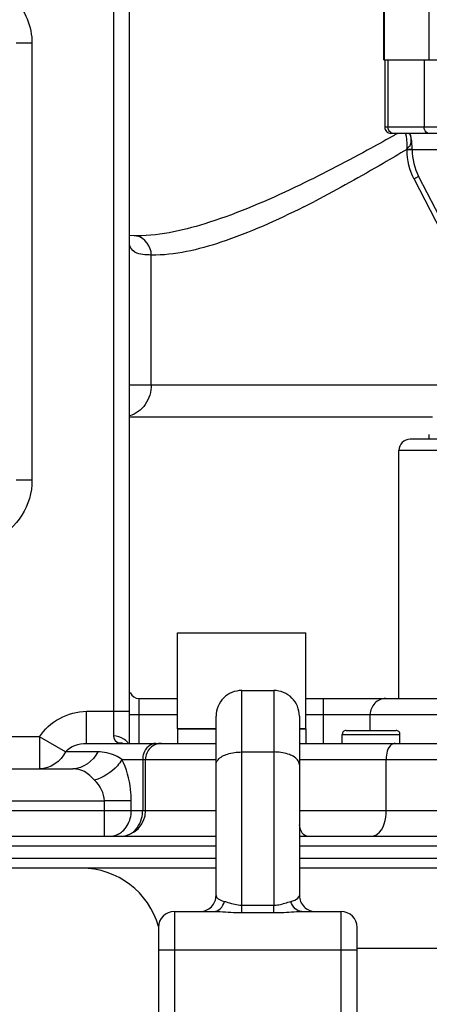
# Model space of a CAD drawing. Header units: millimetres. Extents: x 0 to 11890, y 0 to 8410.
# Tile 139 of 190: x 5606 to 5734, y 5114 to 5421. Entities that reach past the tile are written whole.
import ezdxf

# ---------------------------------------------------------------- set-up
doc = ezdxf.new("R2010")
doc.units = ezdxf.units.MM
doc.header["$LTSCALE"] = 653.95
doc.layers.get('0').update_dxf_attribs({"linetype": 'CONTINUOUS'})
for name, color, linetype in [('304103000052DXF_CONTINUOUS_LINE', 7, 'CONTINUOUS'), ('304103000055DXF_CONTINUOUS_LINE', 7, 'CONTINUOUS'), ('304103000066DXF_CONTINUOUS_LINE', 7, 'CONTINUOUS'), ('304105000051DXF_CONTINUOUS_LINE', 7, 'CONTINUOUS'), ('304105000298DXF_CONTINUOUS_LINE', 7, 'CONTINUOUS'), ('304106000100DXF_CONTINUOUS_LINE', 7, 'CONTINUOUS'), ('304304000100DXF_CONTINUOUS_LINE', 7, 'CONTINUOUS'), ('501023000221DXF_CONTINUOUS_LINE', 7, 'CONTINUOUS'), ('R180-1-YUNDONGFANWDXF_DIMENSION', 7, 'CONTINUOUS')]:
    doc.layers.add(name, color=color, linetype=linetype)
doc.styles.get("Standard").update_dxf_attribs({"font": 'txt', "width": 0.7})
doc.dimstyles.new('DIMSTYLE_1', dxfattribs={"dimtxt": 100, "dimasz": 60, "dimexe": 5, "dimexo": 0.2, "dimgap": 2.5, "dimtad": 1, "dimdsep": 46, "dimtxsty": 'Standard', "dimblk": '_FILLED', "dimblk1": '_FILLED', "dimblk2": '_FILLED', "dimcen": 0.09, "dimclrt": 5, "dimazin": 2, "dimtp": 0.01, "dimtm": 0.01, "dimtfac": 1, "dimtofl": 0, "dimtmove": 0, "dimatfit": 3, "dimldrblk": '_FILLED', "dimfxl": 0, "dimtolj": 1, "dimarcsym": 0})
doc.dimstyles.new('DIMSTYLE_2', dxfattribs={"dimtxt": 100, "dimasz": 60, "dimexe": 5, "dimexo": 0.2, "dimgap": 2.5, "dimtad": 1, "dimdec": 1, "dimdsep": 46, "dimtxsty": 'Standard', "dimblk": '_FILLED', "dimblk1": '_FILLED', "dimblk2": '_FILLED', "dimcen": 0.09, "dimclrt": 5, "dimazin": 2, "dimtp": 0.01, "dimtm": 0.01, "dimtfac": 1, "dimtdec": 1, "dimtofl": 0, "dimtmove": 0, "dimatfit": 3, "dimldrblk": '_FILLED', "dimfxl": 0, "dimtolj": 1, "dimarcsym": 0})

# ---------------------------------------------------------------- blocks, each defined once
blk = doc.blocks.new('_FILLED')
at = {"color": 0, "linetype": 'ByBlock'}
blk.add_solid([(0, 0), (-1, 0.1667), (-1, -0.1667)], dxfattribs=at)
blk = doc.blocks.new('*D1')
at = {"layer": 'R180-1-YUNDONGFANWDXF_DIMENSION', "color": 2, "linetype": 'Continuous'}
for p, q in [((6148.19, 5624.09), (4999.64, 5624.09)), ((5049.64, 5624.09), (5049.64, 5247.34)), ((5049.64, 4870.59), (5049.64, 5247.34)), ((5593.98, 4870.59), (4999.64, 4870.59))]:
    blk.add_line(p, q, dxfattribs=at)
at = {"layer": 'R180-1-YUNDONGFANWDXF_DIMENSION', "color": 2, "linetype": 'Continuous', "xscale": 60, "yscale": 60, "zscale": 60}
for p, rotation in [((5049.64, 5624.09), 90), ((5049.64, 4870.59), 270)]:
    blk.add_blockref('_FILLED', p, dxfattribs=dict(at, rotation=rotation))
blk = doc.blocks.new('*D3')
at = {"layer": 'R180-1-YUNDONGFANWDXF_DIMENSION', "color": 2, "linetype": 'Continuous'}
for p, q in [((7942.19, 7214.56), (4728.59, 7214.56)), ((4778.59, 7214.56), (4778.59, 6042.57)), ((4778.59, 4870.59), (4778.59, 6042.57)), ((5593.98, 4870.59), (4728.59, 4870.59))]:
    blk.add_line(p, q, dxfattribs=at)
at = {"layer": 'R180-1-YUNDONGFANWDXF_DIMENSION', "color": 2, "linetype": 'Continuous', "xscale": 60, "yscale": 60, "zscale": 60}
for p, rotation in [((4778.59, 7214.56), 90), ((4778.59, 4870.59), 270)]:
    blk.add_blockref('_FILLED', p, dxfattribs=dict(at, rotation=rotation))

msp = doc.modelspace()

# ---------------------------------------------------------------- linework, layer by layer
at = {"layer": '304103000052DXF_CONTINUOUS_LINE', "color": 9, "linetype": 'Continuous'}
for p, q in [((5635.193, 5448.091), (5635.193, 5197.39)), ((5609.774, 5413.748), (5604.793, 5413.748)), ((5609.774, 5413.748), (5609.774, 5277.253)), ((5698.144, 5364.466), (5697.93, 5364.356)), ((5646.991, 5307.091), (5646.991, 5347.6)), ((5640.193, 5307.091), (5767.443, 5307.091)), ((5609.774, 5277.253), (5604.793, 5277.253)), ((5643.193, 5195.091), (5643.193, 5209.091)), ((5700.749, 5195.091), (5700.749, 5209.091)), ((5626.739, 5195.091), (5626.739, 5205.091)), ((5626.739, 5205.091), (5640.193, 5205.091)), ((5640.193, 5204.091), (5655.193, 5204.091)), ((5695.193, 5204.091), (5980.069, 5204.091)), ((5715.299, 5199.091), (5715.299, 5204.091)), ((5612.154, 5197.091), (5601.193, 5197.091)), ((5612.155, 5197.091), (5612.155, 5187.091)), ((5620.238, 5192.424), (5612.156, 5197.092)), ((5630.272, 5192.424), (5620.238, 5192.424)), ((5637.822, 5190.091), (5667.193, 5190.091)), ((5644.309, 5190.091), (5644.309, 5174.091)), ((5693.193, 5190.091), (5817.204, 5190.091)), ((5720.243, 5174.091), (5720.243, 5190.091)), ((5557.608, 5177.091), (5632.352, 5177.09)), ((5640.753, 5177.091), (5632.352, 5177.091)), ((5632.352, 5166.091), (5632.352, 5177.09)), ((5640.753, 5174.091), (5640.753, 5177.091)), ((5557.608, 5174.089), (5632.352, 5174.091)), ((5632.352, 5174.091), (5667.193, 5174.091)), ((5693.193, 5174.091), (5822.71, 5174.091)), ((5560.165, 5163.091), (5667.193, 5163.091)), ((5693.193, 5163.091), (5811.617, 5163.091)), ((5667.193, 5159.091), (5522.693, 5159.091)), ((6067.193, 5159.091), (5693.193, 5159.091)), ((5711.193, 5131.091), (6049.193, 5131.091))]:
    msp.add_line(p, q, dxfattribs=at)
at = {"layer": '304103000052DXF_CONTINUOUS_LINE', "color": 7, "linetype": 'Continuous'}
for p, q in [((5640.193, 5195.091), (5640.193, 5448.793)), ((5722.715, 5384.95), (5722.132, 5384.623)), ((5641.786, 5353.599), (5640.193, 5353.7)), ((5642.525, 5353.591), (5641.671, 5353.599)), ((5640.193, 5297.091), (5734.714, 5297.091)), ((5643.193, 5209.091), (5655.193, 5209.091)), ((5695.193, 5209.091), (5772.909, 5209.091)), ((5626.739, 5195.091), (5650.193, 5195.091)), ((5650.195, 5195.091), (5667.193, 5195.091)), ((5693.193, 5195.091), (5970.193, 5195.091)), ((5645.193, 5174.091), (5645.193, 5190.091)), ((5562.193, 5187.091), (5622.5, 5187.091)), ((5562.85, 5166.091), (5667.193, 5166.091)), ((5693.193, 5166.091), (5812.196, 5166.091)), ((5667.193, 5156.091), (5525.697, 5156.091)), ((6067.193, 5156.091), (5693.193, 5156.091))]:
    msp.add_line(p, q, dxfattribs=at)
at = {"layer": '304103000052DXF_CONTINUOUS_LINE', "color": 9, "linetype": 'Continuous'}
msp.add_lwpolyline([(5636.978, 5195.159), (5637.401, 5195.108), (5637.831, 5195.091)], dxfattribs=at)
for centre, radius, start, end in [((5545.696, 5658.853), 331.518, 296.68392, 297.33574), ((5641.693, 5348.875), 4.725, 80.13465, 88.87248), ((5637.199, 5191.17), 3.996, 82.2989, 93.16289), ((5637.188, 5191.071), 4.095, 76.20993, 82.32683), ((5637.018, 5193.507), 3.178, 30.31303, 37.0222), ((5633.915, 5172.154), 6.082, 291.14943, 297.90105)]:
    msp.add_arc(centre, radius, start, end, dxfattribs=at)
at = {"layer": '304103000052DXF_CONTINUOUS_LINE', "color": 7, "linetype": 'Continuous'}
for centre, radius, start, end in [((5643.193, 5212.091), 3, 202.49996, 270), ((5650.193, 5190.091), 5, 89.99944, 180), ((5637.193, 5174.091), 8, 270.00052, 360), ((5625.193, 5131.091), 25, 15.66396, 90)]:
    msp.add_arc(centre, radius, start, end, dxfattribs=at)
at = {"layer": '304103000052DXF_CONTINUOUS_LINE', "color": 9, "linetype": 'Continuous'}
for points, knots in [([(5589.851, 5433.672), (5594.935, 5433.673), (5605.54, 5429.439), (5609.776, 5418.833), (5609.774, 5413.748)], [0, 0, 0, 0, 0.4999993, 1, 1, 1, 1]), ([(5726.695, 5380.575), (5724.259, 5379.11), (5714.862, 5373.532), (5705.325, 5368.184), (5698.144, 5364.466)], [0, 0, 0, 0, 0.2601035, 1, 1, 1, 1]), ([(5694.57, 5362.643), (5686.184, 5358.429), (5670.984, 5351.528), (5654.34, 5347.44), (5646.991, 5347.6)], [0, 0, 0, 0, 0.5607661, 1, 1, 1, 1]), ([(5646.991, 5347.6), (5645.264, 5347.64), (5642.272, 5347.486), (5640.193, 5350.127), (5640.193, 5351.174)], [0, 0, 0, 0, 0.6226521, 1, 1, 1, 1]), ([(5646.991, 5307.091), (5646.991, 5304.935), (5645.787, 5300.645), (5642.15, 5297.901), (5640.212, 5297.372)], [0, 0, 0, 0, 0.5175748, 1, 1, 1, 1]), ([(5609.774, 5277.253), (5609.774, 5273.464), (5607.584, 5265.706), (5598.49, 5257.848), (5586.566, 5256.348), (5579.334, 5259.91), (5576.519, 5262.447)], [0, 0, 0, 0, 0.2501045, 0.4999985, 0.7498924, 1, 1, 1, 1]), ([(5720.148, 5209.091), (5718.906, 5209.091), (5716.297, 5207.987), (5715.299, 5205.361), (5715.299, 5204.091)], [0, 0, 0, 0, 0.4946102, 1, 1, 1, 1]), ([(5639.556, 5195.42), (5639.407, 5195.618), (5639.051, 5195.993), (5638.637, 5196.3), (5638.413, 5196.442)], [0, 0, 0, 0, 0.4833241, 1, 1, 1, 1]), ([(5723.049, 5195.091), (5722.669, 5195.091), (5720.673, 5194.23), (5720.243, 5191.735), (5720.243, 5190.091)], [0, 0, 0, 0, 0.1876083, 1, 1, 1, 1]), ([(5637.82, 5190.091), (5637.199, 5190.497), (5634.918, 5191.875), (5632.189, 5192.424), (5630.272, 5192.424)], [0, 0, 0, 0, 0.2791223, 1, 1, 1, 1]), ([(5637.821, 5190.091), (5637.44, 5189.361), (5635.305, 5186.406), (5631.99, 5184.407), (5629.318, 5183.591)], [0, 0, 0, 0, 0.2276269, 1, 1, 1, 1]), ([(5640.753, 5177.091), (5640.753, 5178.29), (5640.503, 5182.746), (5639.307, 5187.183), (5637.822, 5190.091)], [0, 0, 0, 0, 0.2685065, 1, 1, 1, 1]), ([(5629.318, 5183.591), (5628.313, 5184.539), (5626.491, 5186.56), (5623.746, 5187.091), (5622.5, 5187.091)], [0, 0, 0, 0, 0.525764, 1, 1, 1, 1]), ([(5715.753, 5166.091), (5716.361, 5166.091), (5719.556, 5167.469), (5720.243, 5171.46), (5720.243, 5174.091)], [0, 0, 0, 0, 0.1876292, 1, 1, 1, 1]), ([(5695.549, 5166.091), (5695.306, 5166.091), (5693.866, 5166.722), (5693.47, 5168.419), (5693.181, 5169.615)], [0, 0, 0, 0, 0.1652342, 1, 1, 1, 1]), ([(5636.761, 5166.78), (5636.978, 5166.894), (5637.402, 5167.152), (5637.794, 5167.455), (5637.983, 5167.619)], [0, 0, 0, 0, 0.4957603, 1, 1, 1, 1])]:
    msp.add_open_spline(points, degree=3, knots=knots, dxfattribs=at)
at = {"layer": '304103000052DXF_CONTINUOUS_LINE', "color": 7, "linetype": 'Continuous'}
for points, knots in [([(5722.132, 5384.623), (5719.547, 5383.171), (5709.585, 5377.65), (5699.477, 5372.382), (5691.873, 5368.754)], [0, 0, 0, 0, 0.2602922, 1, 1, 1, 1]), ([(5723.655, 5385.48), (5723.498, 5385.392), (5723.185, 5385.215), (5722.871, 5385.038), (5722.715, 5384.95)], [0, 0, 0, 0, 0.5003257, 1, 1, 1, 1]), ([(5691.873, 5368.754), (5683.176, 5364.603), (5667.329, 5357.758), (5650.186, 5353.592), (5642.527, 5353.591)], [0, 0, 0, 0, 0.5571778, 1, 1, 1, 1])]:
    msp.add_open_spline(points, degree=3, knots=knots, dxfattribs=at)
at = {"layer": '304103000052DXF_CONTINUOUS_LINE', "color": 9, "linetype": 'Continuous'}
for points in [[(5646.991, 5347.6), (5647.002, 5350.079), (5644.945, 5353.106), (5642.503, 5353.53)], [(5612.154, 5197.091), (5614.928, 5201.892), (5621.194, 5205.091), (5626.739, 5205.091)], [(5635.193, 5197.39), (5635.194, 5196.438), (5636.038, 5195.312), (5636.978, 5195.159)], [(5638.413, 5196.442), (5637.468, 5197.041), (5636.312, 5197.39), (5635.193, 5197.39)], [(5620.238, 5192.424), (5621.653, 5194.29), (5624.396, 5195.091), (5626.738, 5195.091)], [(5648.447, 5195.091), (5646.81, 5195.091), (5645.155, 5193.554), (5644.624, 5192.004)], [(5620.238, 5192.424), (5618.836, 5189.516), (5615.383, 5187.091), (5612.155, 5187.091)], [(5630.272, 5192.424), (5628.951, 5189.574), (5625.642, 5187.091), (5622.501, 5187.091)], [(5644.624, 5192.004), (5644.415, 5191.393), (5644.309, 5190.737), (5644.309, 5190.091)], [(5632.352, 5177.09), (5632.351, 5179.481), (5631.055, 5181.947), (5629.318, 5183.591)], [(5639.47, 5169.388), (5640.317, 5170.775), (5640.753, 5172.466), (5640.753, 5174.091)], [(5643.985, 5171.619), (5644.201, 5172.421), (5644.309, 5173.26), (5644.309, 5174.091)], [(5637.983, 5167.619), (5638.566, 5168.123), (5639.068, 5168.731), (5639.47, 5169.388)], [(5640.083, 5166.632), (5641.994, 5167.528), (5643.438, 5169.58), (5643.985, 5171.619)], [(5634.032, 5166.091), (5634.737, 5166.091), (5635.452, 5166.228), (5636.109, 5166.482)]]:
    msp.add_open_spline(points, degree=3, dxfattribs=at)
at = {"layer": '304103000055DXF_CONTINUOUS_LINE', "color": 7, "linetype": 'Continuous'}
for p, q in [((5719.833, 5408.591), (5719.833, 5387.491)), ((5720.13, 5408.591), (5733.434, 5408.591)), ((5900.292, 5385.591), (5721.733, 5385.591)), ((5726.287, 5385.591), (5726.317, 5385.479)), ((5726.317, 5385.479), (5726.466, 5384.702)), ((5726.755, 5380.955), (5726.761, 5380.707)), ((5726.763, 5380.591), (5726.761, 5380.712)), ((5726.762, 5380.704), (5726.762, 5380.702)), ((5726.763, 5380.591), (5726.763, 5380.506)), ((5728.996, 5371.249), (5756.003, 5318.652)), ((5741.668, 5290.091), (5727.715, 5290.091)), ((5724.214, 5209.091), (5724.214, 5286.591))]:
    msp.add_line(p, q, dxfattribs=at)
at = {"layer": '304103000055DXF_CONTINUOUS_LINE', "color": 9, "linetype": 'Continuous'}
for p, q in [((5720.834, 5408.591), (5720.834, 5387.491)), ((5732.106, 5408.591), (5732.106, 5387.491)), ((5902.157, 5387.491), (5719.833, 5387.491)), ((5726.763, 5380.591), (5753.651, 5380.591)), ((5728.381, 5380.506), (5726.763, 5380.506)), ((5728.381, 5380.591), (5728.381, 5380.506)), ((5730.394, 5372.163), (5757.401, 5319.565)), ((5741.351, 5286.591), (5724.214, 5286.591))]:
    msp.add_line(p, q, dxfattribs=at)
at = {"layer": '304103000055DXF_CONTINUOUS_LINE', "color": 7, "linetype": 'Continuous'}
msp.add_lwpolyline([(5726.466, 5384.702), (5726.596, 5383.697), (5726.698, 5382.432), (5726.755, 5380.955)], dxfattribs=at)
for centre, radius, start, end in [((5721.733, 5387.491), 1.9, 180, 270.0008), ((5747.015, 5380.506), 20.252, 180.00003, 180.35988), ((5727.714, 5286.591), 3.5, 89.99998, 180)]:
    msp.add_arc(centre, radius, start, end, dxfattribs=at)
at = {"layer": '304103000055DXF_CONTINUOUS_LINE', "color": 9, "linetype": 'Continuous'}
for points in [[(5721.321, 5386.147), (5721.008, 5386.506), (5720.834, 5387.014), (5720.834, 5387.491)], [(5722.497, 5385.591), (5722.063, 5385.591), (5721.607, 5385.821), (5721.321, 5386.147)], [(5728.381, 5380.506), (5728.381, 5377.645), (5729.087, 5374.708), (5730.394, 5372.163)]]:
    msp.add_open_spline(points, degree=3, dxfattribs=at)
for points, knots in [([(5733.582, 5385.591), (5732.981, 5385.591), (5732.204, 5386.419), (5732.106, 5387.248), (5732.106, 5387.491)], [0, 0, 0, 0, 0.7118092, 1, 1, 1, 1]), ([(5727.731, 5385.073), (5727.845, 5384.751), (5727.991, 5383.95), (5728.043, 5382.656), (5727.671, 5381.409), (5726.748, 5380.999), (5726.76, 5380.708)], [0, 0, 0, 0, 0.2158718, 0.5092867, 0.8160409, 1, 1, 1, 1]), ([(5727.33, 5385.591), (5727.369, 5385.591), (5727.459, 5385.555), (5727.52, 5385.485), (5727.55, 5385.444)], [0, 0, 0, 0, 0.4319449, 1, 1, 1, 1]), ([(5728.381, 5380.591), (5728.381, 5381.773), (5728.265, 5383.414), (5727.936, 5384.975), (5727.603, 5385.591), (5727.427, 5385.591)], [0, 0, 0, 0, 0.6818493, 0.8985857, 1, 1, 1, 1]), ([(5727.55, 5385.444), (5727.586, 5385.394), (5727.654, 5385.273), (5727.705, 5385.145), (5727.731, 5385.073)], [0, 0, 0, 0, 0.4436177, 1, 1, 1, 1]), ([(5730.394, 5372.163), (5730.044, 5371.976), (5729.753, 5371.689), (5728.935, 5371.399), (5728.998, 5371.25)], [0, 0, 0, 0, 0.710051, 1, 1, 1, 1])]:
    msp.add_open_spline(points, degree=3, knots=knots, dxfattribs=at)
at = {"layer": '304103000055DXF_CONTINUOUS_LINE', "color": 7, "linetype": 'Continuous'}
msp.add_open_spline([(5728.996, 5371.249), (5727.565, 5374.036), (5726.783, 5377.246), (5726.763, 5380.378)], degree=3, dxfattribs=at)
at = {"layer": '304103000066DXF_CONTINUOUS_LINE', "color": 9, "linetype": 'Continuous'}
for p, q in [((5675.193, 5192.397), (5675.193, 5211.591)), ((5685.193, 5211.591), (5685.193, 5192.397)), ((5675.192, 5144.566), (5675.193, 5192.397)), ((5675.193, 5192.397), (5685.193, 5192.397)), ((5685.193, 5192.397), (5685.194, 5144.566)), ((5675.192, 5144.566), (5685.194, 5144.566)), ((5675.193, 5142.221), (5675.193, 5144.566)), ((5685.193, 5142.221), (5685.193, 5144.566)), ((5654.193, 5142.591), (5654.193, 5030.421)), ((5675.193, 5142.221), (5685.193, 5142.221)), ((5706.193, 5030.421), (5706.193, 5142.591)), ((5649.193, 5130.591), (5711.193, 5130.591))]:
    msp.add_line(p, q, dxfattribs=at)
at = {"layer": '304103000066DXF_CONTINUOUS_LINE', "color": 7, "linetype": 'Continuous'}
for p, q in [((5675.193, 5211.591), (5685.193, 5211.591)), ((5667.193, 5147.591), (5667.193, 5203.591)), ((5693.193, 5203.591), (5693.193, 5147.591)), ((5654.193, 5142.591), (5666.464, 5142.591)), ((5693.921, 5142.591), (5706.193, 5142.591)), ((5649.193, 5137.591), (5649.193, 5029.349)), ((5711.193, 5029.349), (5711.193, 5137.591))]:
    msp.add_line(p, q, dxfattribs=at)
for centre, radius, start, end in [((5675.193, 5203.591), 8, 90, 180.00001), ((5685.193, 5203.591), 8, 359.99999, 90), ((5662.193, 5147.591), 5, 269.99859, 360), ((5698.193, 5147.591), 5, 180, 270.00151), ((5654.193, 5137.591), 5, 90, 180), ((5706.193, 5137.591), 5, 0, 90)]:
    msp.add_arc(centre, radius, start, end, dxfattribs=at)
at = {"layer": '304103000066DXF_CONTINUOUS_LINE', "color": 9, "linetype": 'Continuous'}
for points, knots in [([(5667.193, 5188.397), (5667.193, 5188.946), (5668.003, 5190.613), (5671.064, 5192.029), (5673.694, 5192.397), (5675.193, 5192.397)], [0, 0, 0, 0, 0.1717444, 0.5314005, 1, 1, 1, 1]), ([(5693.193, 5188.397), (5693.193, 5188.946), (5692.382, 5190.613), (5689.322, 5192.029), (5686.691, 5192.397), (5685.193, 5192.397)], [0, 0, 0, 0, 0.1717444, 0.5314005, 1, 1, 1, 1]), ([(5667.193, 5147.591), (5667.193, 5147.418), (5667.635, 5146.325), (5668.917, 5145.994), (5669.821, 5145.738)], [0, 0, 0, 0, 0.1553742, 1, 1, 1, 1]), ([(5690.564, 5145.738), (5690.964, 5145.852), (5691.932, 5146.171), (5693.193, 5146.91), (5693.193, 5147.591)], [0, 0, 0, 0, 0.3792517, 1, 1, 1, 1]), ([(5666.464, 5142.59), (5667.199, 5142.59), (5668.816, 5143.369), (5669.577, 5144.891), (5669.821, 5145.738)], [0, 0, 0, 0, 0.4544257, 1, 1, 1, 1]), ([(5669.821, 5145.738), (5670.188, 5145.634), (5671.928, 5145.07), (5673.739, 5144.566), (5675.192, 5144.567)], [0, 0, 0, 0, 0.2077318, 1, 1, 1, 1]), ([(5685.194, 5144.567), (5685.727, 5144.566), (5687.571, 5144.729), (5689.308, 5145.383), (5690.564, 5145.738)], [0, 0, 0, 0, 0.2898429, 1, 1, 1, 1]), ([(5693.921, 5142.591), (5693.187, 5142.591), (5691.569, 5143.369), (5690.808, 5144.891), (5690.564, 5145.738)], [0, 0, 0, 0, 0.4544274, 1, 1, 1, 1]), ([(5666.464, 5142.591), (5667.126, 5142.591), (5670.036, 5142.461), (5672.942, 5142.22), (5675.193, 5142.221)], [0, 0, 0, 0, 0.227237, 1, 1, 1, 1]), ([(5685.193, 5142.221), (5685.971, 5142.22), (5688.883, 5142.28), (5691.787, 5142.591), (5693.921, 5142.591)], [0, 0, 0, 0, 0.267053, 1, 1, 1, 1])]:
    msp.add_open_spline(points, degree=3, knots=knots, dxfattribs=at)
at = {"layer": '304105000051DXF_CONTINUOUS_LINE', "color": 7, "linetype": 'Continuous'}
msp.add_line((5733.714, 5290.091), (5733.714, 5291.591), dxfattribs=at)
at = {"layer": '304105000298DXF_CONTINUOUS_LINE', "color": 7, "linetype": 'Continuous'}
for p, q in [((5655.193, 5199.591), (5655.193, 5195.091)), ((5667.193, 5199.591), (5655.193, 5199.591)), ((5695.193, 5199.591), (5693.193, 5199.591)), ((5695.193, 5199.591), (5695.193, 5195.091))]:
    msp.add_line(p, q, dxfattribs=at)
at = {"layer": '304106000100DXF_CONTINUOUS_LINE', "color": 7, "linetype": 'Continuous'}
for p, q in [((5655.193, 5199.591), (5655.193, 5229.591)), ((5655.193, 5229.591), (5695.193, 5229.591)), ((5695.193, 5199.591), (5695.193, 5229.591)), ((5655.193, 5199.591), (5667.193, 5199.591)), ((5693.193, 5199.591), (5695.193, 5199.591))]:
    msp.add_line(p, q, dxfattribs=at)
at = {"layer": '304304000100DXF_CONTINUOUS_LINE', "color": 7, "linetype": 'Continuous'}
for p, q in [((5719.534, 5408.591), (5719.534, 5428.091)), ((5719.535, 5408.591), (5853.351, 5408.591))]:
    msp.add_line(p, q, dxfattribs=at)
at = {"layer": '304304000100DXF_CONTINUOUS_LINE', "color": 9, "linetype": 'Continuous'}
for p, q in [((5719.765, 5408.591), (5719.765, 5428.091)), ((5733.538, 5428.091), (5733.538, 5408.591))]:
    msp.add_line(p, q, dxfattribs=at)
at = {"layer": '501023000221DXF_CONTINUOUS_LINE', "color": 7, "linetype": 'Continuous'}
for p, q in [((5706.572, 5195.091), (5706.572, 5197.891)), ((5707.772, 5199.091), (5723.372, 5199.091)), ((5724.572, 5195.091), (5724.572, 5197.891))]:
    msp.add_line(p, q, dxfattribs=at)
at = {"layer": '501023000221DXF_CONTINUOUS_LINE', "color": 9, "linetype": 'Continuous'}
msp.add_line((5706.572, 5197.891), (5724.572, 5197.891), dxfattribs=at)
at = {"layer": '501023000221DXF_CONTINUOUS_LINE', "color": 7, "linetype": 'Continuous'}
for centre, start, end in [((5707.772, 5197.891), 89.99923, 180), ((5723.372, 5197.891), 0, 90.00077)]:
    msp.add_arc(centre, 1.2, start, end, dxfattribs=at)

# ---------------------------------------------------------------- dimensions: what is measured, and where the dimension line sits
at = {"layer": 'R180-1-YUNDONGFANWDXF_DIMENSION', "color": 2, "linetype": 'Continuous'}
for base, p2, dimstyle, picture, middle in [((4778.591, 7214.559), (7942.393, 7214.559), 'DIMSTYLE_2', '*D3', (4778.591, 5902.575)), ((5049.637, 5624.091), (6148.393, 5624.091), 'DIMSTYLE_1', '*D1', (5049.637, 5072.341))]:
    dim = msp.add_linear_dim(base=base, p1=(5594.177, 4870.591), p2=p2, angle=90, dimstyle=dimstyle, dxfattribs=at)
    dim.commit()
    dim.dimension.update_dxf_attribs({"geometry": picture, "text_midpoint": middle, "dimtype": 160})

doc.saveas('drawing.dxf')
